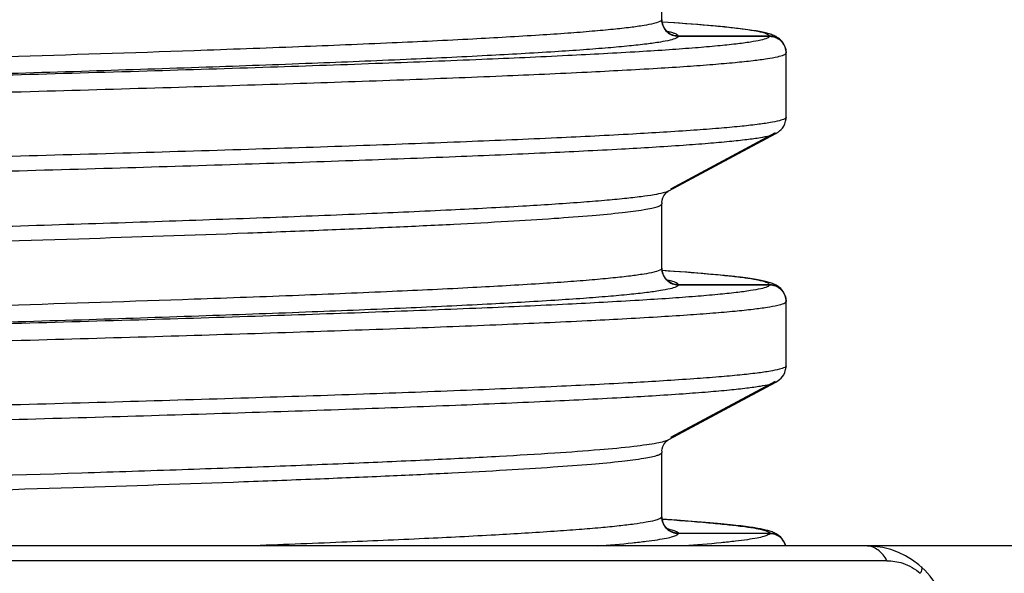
# Model space of a CAD drawing. Header units: millimetres. Extents: x 20 to 4180, y 42 to 2950.
# Tile 72 of 133: x 2555.64 to 2561.58, y 1907.03 to 1910.38. Entities that reach past the tile are written whole.
import ezdxf

# ---------------------------------------------------------------- set-up
doc = ezdxf.new("R2010")
doc.units = ezdxf.units.MM
doc.header["$LTSCALE"] = 231.275
doc.header["$PDMODE"] = 3
doc.header["$PDSIZE"] = 0.3
doc.linetypes.add('CENTER', pattern=[0.6, 0.375, -0.075, 0.075, -0.075])
doc.layers.get('0').update_dxf_attribs({"linetype": 'CONTINUOUS'})
doc.layers.get('Defpoints').update_dxf_attribs({"linetype": 'CONTINUOUS'})
for name, color, linetype in [('BASE_ASM_PBL25', 7, 'CONTINUOUS'), ('DEFAULT_1', 7, 'CENTER'), ('new_view_6_VBL24', 7, 'CONTINUOUS')]:
    doc.layers.add(name, color=color, linetype=linetype)
doc.styles.get("Standard").update_dxf_attribs({"font": 'malgun.ttf'})
doc.dimstyles.new('DIMSTYLE_5', dxfattribs={"dimtxt": 20, "dimasz": 7.5, "dimexe": 1, "dimexo": 0.5, "dimtad": 1, "dimdsep": 46, "dimtxsty": 'Standard', "dimblk": '_FILLED', "dimblk1": '_FILLED', "dimblk2": '_FILLED', "dimcen": 0.09, "dimclrt": 134, "dimazin": 2, "dimtp": 1.2, "dimtm": 1.2, "dimtfac": 1, "dimtofl": 0, "dimtmove": 0, "dimatfit": 1, "dimldrblk": '_FILLED', "dimfxl": 1, "dimtolj": 1, "dimarcsym": 0})
doc.dimstyles.new('DIMSTYLE_6', dxfattribs={"dimtxt": 20, "dimasz": 7.5, "dimexe": 1, "dimexo": 0.5, "dimtad": 1, "dimdsep": 46, "dimtxsty": 'Standard', "dimblk": '_FILLED', "dimblk1": '_FILLED', "dimblk2": '_FILLED', "dimcen": 0.09, "dimclrt": 134, "dimazin": 2, "dimtp": 0.8, "dimtm": 0.8, "dimtfac": 1, "dimtofl": 0, "dimtmove": 0, "dimatfit": 1, "dimldrblk": '_FILLED', "dimfxl": 1, "dimtolj": 1, "dimarcsym": 0})

# ---------------------------------------------------------------- blocks, each defined once
blk = doc.blocks.new('_FILLED')
at = {"color": 0, "linetype": 'ByBlock'}
blk.add_solid([(0, 0), (-1, 0.2), (-1, -0.2)], dxfattribs=at)
blk = doc.blocks.new('*D7')
at = {"color": 0, "lineweight": -2, "transparency": 16777216}
for p, q in [((2967.5737, 2557.8024), (3032.2028, 2636.3796)), ((3032.2028, 2636.3796), (3113.1403, 2636.3796)), ((2549.91, 2049.91), (2549.91, 2050.09)), ((2549.82, 2050), (2550, 2050))]:
    blk.add_line(p, q, dxfattribs=at)
at = {"layer": 'Defpoints', "color": 0, "transparency": 16777216}
for p in [(2962.8094, 2552.01), (2137.0106, 1547.99)]:
    blk.add_point(p, dxfattribs=at)
at = {"color": 0, "lineweight": -2, "transparency": 16777216, "xscale": 7.5, "yscale": 7.5, "zscale": 7.5, "rotation": 230.5629617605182}
blk.add_blockref('_FILLED', (2962.8094, 2552.01), dxfattribs=at)
at = {"color": 134, "transparency": 16777216, "insert": (3028.984, 2663.6713), "char_height": 20, "width": 88, "attachment_point": 1, "line_spacing_factor": 0.9}
blk.add_mtext('\\A1;%%C1300', dxfattribs=at)
blk = doc.blocks.new('*D8')
at = {"color": 0, "lineweight": -2, "transparency": 16777216}
for p, q in [((2819.5398, 2214.4178), (3137.3764, 2408.2317)), ((3137.3764, 2408.2317), (3235.284, 2408.2317)), ((2549.91, 2049.91), (2549.91, 2050.09)), ((2549.82, 2050), (2550, 2050))]:
    blk.add_line(p, q, dxfattribs=at)
at = {"layer": 'Defpoints', "color": 0, "transparency": 16777216}
for p in [(2813.1365, 2210.5131), (2286.6835, 1889.4869)]:
    blk.add_point(p, dxfattribs=at)
at = {"color": 0, "lineweight": -2, "transparency": 16777216, "xscale": 7.5, "yscale": 7.5, "zscale": 7.5, "rotation": 211.3744630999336}
blk.add_blockref('_FILLED', (2813.1365, 2210.5131), dxfattribs=at)
at = {"color": 134, "transparency": 16777216, "insert": (3131.939, 2435.5234), "char_height": 20, "width": 109.407407, "attachment_point": 1, "line_spacing_factor": 0.9}
blk.add_mtext('\\A1;%%C616.61', dxfattribs=at)
blk = doc.blocks.new('BASE_ASM_PBL25', base_point=(2543.6435, 1994.9146))
at = {"layer": 'BASE_ASM_PBL25', "color": 7}
for p, q in [((2553.2435, 1913.5638), (2553.2435, 1913.9529)), ((2553.2453, 1913.547), (2553.2438, 1913.5574)), ((2553.3201, 1913.5447), (2553.2449, 1913.5498)), ((2553.3938, 1913.5393), (2553.3201, 1913.5447)), ((2553.4603, 1913.5342), (2553.3938, 1913.5393)), ((2553.5202, 1913.5292), (2553.4603, 1913.5342)), ((2553.2826, 1913.4908), (2553.2794, 1913.4915)), ((2553.2826, 1913.4908), (2553.2798, 1913.4915)), ((2553.5739, 1913.5244), (2553.5202, 1913.5292)), ((2553.6217, 1913.5198), (2553.5739, 1913.5244)), ((2553.3435, 1913.4647), (2553.8935, 1913.4647)), ((2553.8935, 1913.4638), (2553.3435, 1913.4638)), ((2553.9935, 1913.3647), (2553.9932, 1913.3721)), ((2553.9935, 1912.9747), (2553.9935, 1913.3638)), ((2553.9931, 1912.9665), (2553.9935, 1912.9747)), ((2553.2857, 1912.5303), (2553.9314, 1912.8768)), ((2553.9284, 1912.8808), (2553.2963, 1912.5421)), ((2553.2435, 1912.0638), (2553.2435, 1912.4529)), ((2553.2453, 1912.047), (2553.2438, 1912.0574)), ((2553.3201, 1912.0447), (2553.2449, 1912.0498)), ((2553.2826, 1911.9908), (2553.2794, 1911.9915)), ((2553.2826, 1911.9908), (2553.2798, 1911.9915)), ((2553.3938, 1912.0393), (2553.3201, 1912.0447)), ((2553.4603, 1912.0342), (2553.3938, 1912.0393)), ((2553.5202, 1912.0292), (2553.4603, 1912.0342)), ((2553.5739, 1912.0244), (2553.5202, 1912.0292)), ((2553.6217, 1912.0198), (2553.5739, 1912.0244)), ((2553.3435, 1911.9647), (2553.8935, 1911.9647)), ((2553.8935, 1911.9638), (2553.3435, 1911.9638)), ((2553.9935, 1911.8647), (2553.9932, 1911.8721)), ((2553.9935, 1911.4747), (2553.9935, 1911.8638)), ((2553.9931, 1911.4665), (2553.9935, 1911.4747)), ((2553.2857, 1911.0304), (2553.9314, 1911.3768)), ((2553.9284, 1911.3808), (2553.2963, 1911.0421)), ((2553.2435, 1910.5638), (2553.2435, 1910.9529)), ((2553.2453, 1910.547), (2553.2438, 1910.5573)), ((2553.3345, 1910.5436), (2553.2449, 1910.5498)), ((2553.4274, 1910.5367), (2553.3345, 1910.5436)), ((2553.4828, 1910.5323), (2553.4274, 1910.5367)), ((2553.5332, 1910.528), (2553.4828, 1910.5323)), ((2553.5791, 1910.5239), (2553.5332, 1910.528)), ((2553.6205, 1910.5199), (2553.5791, 1910.5239)), ((2553.6578, 1910.516), (2553.6205, 1910.5199)), ((2553.6912, 1910.5123), (2553.6578, 1910.516)), ((2553.2793, 1910.4915), (2553.2812, 1910.4912)), ((2553.2795, 1910.4915), (2553.2812, 1910.4912)), ((2553.3435, 1910.4647), (2553.8935, 1910.4647)), ((2553.8935, 1910.4638), (2553.3435, 1910.4638)), ((2556.6815, 1910.3883), (2530.6435, 1910.3883)), ((2554.6013, 1910.2992), (2532.3822, 1910.2992))]:
    blk.add_line(p, q, dxfattribs=at)
for points in [[(2553.2873, 1913.4868), (2553.288, 1913.4865), (2553.2879, 1913.4866), (2553.2869, 1913.487), (2553.2851, 1913.488), (2553.2824, 1913.4895), (2553.279, 1913.4918), (2553.2749, 1913.4948), (2553.2705, 1913.4988), (2553.2655, 1913.5042), (2553.2599, 1913.5117), (2553.2541, 1913.5217), (2553.2489, 1913.5339), (2553.2453, 1913.547)], [(2553.9932, 1913.3721), (2553.9915, 1913.3836), (2553.9875, 1913.3983), (2553.9817, 1913.4121), (2553.9749, 1913.424), (2553.9678, 1913.4336), (2553.9609, 1913.4411), (2553.9541, 1913.4473), (2553.9471, 1913.4526), (2553.94, 1913.4573), (2553.9331, 1913.4614), (2553.9261, 1913.4649), (2553.9192, 1913.4681), (2553.9123, 1913.471), (2553.9054, 1913.4736), (2553.8985, 1913.476), (2553.8913, 1913.4782), (2553.884, 1913.4804), (2553.8764, 1913.4824), (2553.8685, 1913.4844), (2553.8603, 1913.4863), (2553.8516, 1913.4882), (2553.8425, 1913.4901), (2553.8329, 1913.492), (2553.8229, 1913.4938), (2553.8123, 1913.4957), (2553.8011, 1913.4975), (2553.7893, 1913.4994), (2553.7768, 1913.5013), (2553.7635, 1913.5032), (2553.7494, 1913.5051), (2553.7344, 1913.5071), (2553.7184, 1913.5091), (2553.7014, 1913.5111), (2553.6833, 1913.5132), (2553.664, 1913.5153), (2553.6217, 1913.5198)], [(2553.9314, 1912.8768), (2553.9385, 1912.8809), (2553.9461, 1912.886), (2553.9543, 1912.8924), (2553.9629, 1912.9004), (2553.9714, 1912.9102), (2553.9791, 1912.9217), (2553.9858, 1912.9357), (2553.9909, 1912.952), (2553.9931, 1912.9665)], [(2553.2439, 1912.4614), (2553.2458, 1912.4739), (2553.2502, 1912.4881), (2553.2558, 1912.4999), (2553.262, 1912.5091), (2553.2684, 1912.5167), (2553.2744, 1912.5224), (2553.2794, 1912.5263), (2553.2831, 1912.5289), (2553.2856, 1912.5304), (2553.2859, 1912.5305)], [(2553.2873, 1911.9868), (2553.288, 1911.9865), (2553.2879, 1911.9866), (2553.2869, 1911.987), (2553.2851, 1911.988), (2553.2824, 1911.9895), (2553.279, 1911.9918), (2553.2749, 1911.9948), (2553.2705, 1911.9988), (2553.2655, 1912.0042), (2553.2599, 1912.0117), (2553.2541, 1912.0217), (2553.2489, 1912.0339), (2553.2453, 1912.047)], [(2553.9932, 1911.8721), (2553.9915, 1911.8836), (2553.9875, 1911.8983), (2553.9817, 1911.9121), (2553.9749, 1911.924), (2553.9678, 1911.9336), (2553.9609, 1911.9411), (2553.9541, 1911.9473), (2553.9471, 1911.9526), (2553.94, 1911.9573), (2553.9331, 1911.9614), (2553.9261, 1911.9649), (2553.9192, 1911.9681), (2553.9123, 1911.971), (2553.9054, 1911.9736), (2553.8985, 1911.976), (2553.8913, 1911.9782), (2553.884, 1911.9804), (2553.8764, 1911.9824), (2553.8685, 1911.9844), (2553.8603, 1911.9863), (2553.8516, 1911.9882), (2553.8425, 1911.9901), (2553.8329, 1911.992), (2553.8229, 1911.9938), (2553.8123, 1911.9957), (2553.8011, 1911.9975), (2553.7893, 1911.9994), (2553.7768, 1912.0013), (2553.7635, 1912.0032), (2553.7494, 1912.0051), (2553.7344, 1912.0071), (2553.7184, 1912.0091), (2553.7014, 1912.0111), (2553.6833, 1912.0132), (2553.664, 1912.0153), (2553.6217, 1912.0198)], [(2553.9314, 1911.3768), (2553.9385, 1911.3809), (2553.9461, 1911.386), (2553.9543, 1911.3924), (2553.9629, 1911.4004), (2553.9714, 1911.4102), (2553.9791, 1911.4217), (2553.9858, 1911.4357), (2553.9909, 1911.452), (2553.9931, 1911.4665)], [(2553.2439, 1910.9614), (2553.2458, 1910.9739), (2553.2502, 1910.9881), (2553.2558, 1910.9998), (2553.262, 1911.0091), (2553.2684, 1911.0166), (2553.2744, 1911.0223), (2553.2793, 1911.0263), (2553.2831, 1911.0289), (2553.2856, 1911.0304), (2553.2859, 1911.0305)], [(2553.2873, 1910.4868), (2553.288, 1910.4865), (2553.2879, 1910.4865), (2553.2869, 1910.487), (2553.2851, 1910.4879), (2553.2824, 1910.4895), (2553.279, 1910.4918), (2553.2749, 1910.4948), (2553.2705, 1910.4988), (2553.2655, 1910.5042), (2553.2599, 1910.5117), (2553.2541, 1910.5217), (2553.2489, 1910.5339), (2553.2453, 1910.547)], [(2553.9902, 1910.3883), (2553.9876, 1910.3981), (2553.9817, 1910.4121), (2553.9748, 1910.4241), (2553.9677, 1910.4337), (2553.9608, 1910.4412), (2553.954, 1910.4473), (2553.9472, 1910.4525), (2553.9404, 1910.4571), (2553.9338, 1910.461), (2553.9274, 1910.4643), (2553.921, 1910.4673), (2553.9148, 1910.47), (2553.9086, 1910.4724), (2553.9025, 1910.4746), (2553.8963, 1910.4767), (2553.89, 1910.4786), (2553.8835, 1910.4805), (2553.8769, 1910.4823), (2553.8701, 1910.484), (2553.863, 1910.4857), (2553.8557, 1910.4873), (2553.848, 1910.489), (2553.84, 1910.4906), (2553.8317, 1910.4922), (2553.8229, 1910.4938), (2553.8137, 1910.4954), (2553.8041, 1910.497), (2553.794, 1910.4986), (2553.7834, 1910.5003), (2553.7722, 1910.5019), (2553.7605, 1910.5036), (2553.7481, 1910.5053), (2553.735, 1910.507), (2553.7212, 1910.5087), (2553.6912, 1910.5123)]]:
    blk.add_lwpolyline(points, dxfattribs=at)
for centre, radius, start, end in [((2553.3288, 1913.5648), 0.0853, 180.68553, 182.29823), ((2553.3276, 1913.5638), 0.0841, 180.0057, 181.63935), ((2553.3322, 1913.564), 0.0887, 181.65444, 184.90684), ((2553.3328, 1913.565), 0.0893, 182.30634, 184.91062), ((2553.3366, 1913.5653), 0.0931, 184.90078, 186.04573), ((2553.3388, 1913.5655), 0.0953, 186.04491, 186.97259), ((2553.1637, 1912.9519), 0.5519, 76.89034, 77.55418), ((2553.3408, 1912.4528), 0.0973, 175.09266, 177.07734), ((2553.3378, 1912.4529), 0.0943, 177.07253, 179.99803), ((2553.3267, 1912.0648), 0.0833, 179.99903, 180.68175), ((2553.3288, 1912.0648), 0.0853, 180.68556, 182.29821), ((2553.3276, 1912.0638), 0.0841, 180.00571, 181.63931), ((2553.3322, 1912.064), 0.0887, 181.65441, 184.90684), ((2553.3328, 1912.065), 0.0893, 182.30633, 184.91063), ((2553.3366, 1912.0653), 0.0931, 184.90079, 186.04575), ((2553.3388, 1912.0655), 0.0953, 186.04494, 186.97258), ((2553.1637, 1911.4519), 0.5519, 76.89035, 77.55419), ((2553.3378, 1910.9529), 0.0944, 177.07304, 179.99804), ((2553.3408, 1910.9528), 0.0973, 175.09273, 177.07784), ((2553.3268, 1910.5648), 0.0833, 179.99904, 180.68163), ((2553.3288, 1910.5648), 0.0853, 180.68544, 182.29842), ((2553.3276, 1910.5638), 0.0841, 180.00572, 181.64023), ((2553.3322, 1910.564), 0.0887, 181.65533, 184.90812), ((2553.3328, 1910.565), 0.0893, 182.30653, 184.91063), ((2553.3366, 1910.5653), 0.0931, 184.90079, 186.04511), ((2553.3388, 1910.5655), 0.0954, 186.04429, 186.97174), ((2553.1619, 1909.9432), 0.5608, 76.8966, 77.71234), ((2554.4761, 1909.8883), 0.5, 359.99997, 89.99804)]:
    blk.add_arc(centre, radius, start, end, dxfattribs=at)
for points, knots in [([(2553.2855, 1914.0303), (2553.2752, 1914.0248), (2553.2454, 1914.0163), (2553.1899, 1914.0052), (2553.112, 1913.9942), (2553.0124, 1913.983), (2552.8909, 1913.9717), (2552.686, 1913.9555), (2552.3776, 1913.9358), (2551.947, 1913.9132), (2551.439, 1913.8905), (2550.8582, 1913.8677), (2550.21, 1913.8448), (2549.5005, 1913.8219), (2548.4516, 1913.7904), (2547.041, 1913.7518), (2545.2666, 1913.7067), (2543.4317, 1913.6613), (2541.6048, 1913.616), (2540.1182, 1913.5776), (2538.9838, 1913.5465), (2538.1931, 1913.5235), (2537.4532, 1913.5007), (2536.7711, 1913.4778), (2536.1531, 1913.455), (2535.6051, 1913.4321), (2535.1322, 1913.4094), (2534.787, 1913.3897), (2534.5518, 1913.3735), (2534.4069, 1913.362), (2534.2837, 1913.3506), (2534.182, 1913.3392), (2534.1031, 1913.3282), (2534.0442, 1913.3169), (2534.0108, 1913.3076), (2533.9915, 1913.2977), (2533.9908, 1913.2921)], [0, 0, 0, 0, 0.00182, 0.004752, 0.008814, 0.014008, 0.020327, 0.027761, 0.045923, 0.068306, 0.094708, 0.124887, 0.158561, 0.195418, 0.235109, 0.321503, 0.414525, 0.510718, 0.606496, 0.698296, 0.741626, 0.782698, 0.821129, 0.856567, 0.88867, 0.917148, 0.941726, 0.962195, 0.97082, 0.978344, 0.984754, 0.990042, 0.994196, 0.997219, 0.999124, 1, 1, 1, 1]), ([(2534.0435, 1913.2039), (2534.044, 1913.2096), (2534.0638, 1913.2202), (2534.0979, 1913.2294), (2534.1584, 1913.2411), (2534.2393, 1913.2521), (2534.3436, 1913.2636), (2534.4696, 1913.2751), (2534.6176, 1913.2866), (2534.8579, 1913.303), (2535.2108, 1913.323), (2535.6948, 1913.3461), (2536.255, 1913.3692), (2537.4066, 1913.4114), (2539.2533, 1913.4666), (2541.3561, 1913.5213), (2543.1764, 1913.5668), (2544.5766, 1913.6016), (2545.9563, 1913.6363), (2547.2857, 1913.671), (2548.5372, 1913.7056), (2549.6827, 1913.7402), (2550.5591, 1913.7698), (2551.1892, 1913.794), (2551.6034, 1913.8115), (2551.9745, 1913.8289), (2552.3001, 1913.8463), (2552.5784, 1913.8635), (2552.8084, 1913.8806), (2552.9891, 1913.8975), (2553.1087, 1913.9125), (2553.1785, 1913.9251), (2553.2124, 1913.9338), (2553.233, 1913.941), (2553.2432, 1913.9491), (2553.2435, 1913.9529)], [0, 0, 0, 0, 0.000894, 0.00285, 0.005968, 0.010253, 0.015696, 0.022285, 0.030007, 0.038848, 0.059854, 0.085151, 0.114436, 0.147321, 0.264917, 0.402655, 0.475459, 0.548977, 0.621154, 0.69076, 0.756423, 0.816464, 0.869537, 0.893223, 0.914834, 0.934199, 0.951186, 0.965698, 0.977701, 0.987155, 0.994017, 0.996465, 0.998257, 0.999407, 1, 1, 1, 1]), ([(2553.2435, 1913.5638), (2553.243, 1913.5581), (2553.2232, 1913.5475), (2553.1891, 1913.5383), (2553.1286, 1913.5266), (2553.0477, 1913.5156), (2552.9435, 1913.5041), (2552.8174, 1913.4926), (2552.6694, 1913.4811), (2552.4292, 1913.4647), (2552.0762, 1913.4447), (2551.5922, 1913.4216), (2551.032, 1913.3985), (2549.8805, 1913.3563), (2548.0337, 1913.3011), (2545.9309, 1913.2464), (2544.1106, 1913.2009), (2542.7104, 1913.1661), (2541.3307, 1913.1314), (2540.0013, 1913.0967), (2538.7498, 1913.0621), (2537.6043, 1913.0275), (2536.7279, 1912.9979), (2536.0978, 1912.9737), (2535.6836, 1912.9562), (2535.3125, 1912.9388), (2534.9869, 1912.9214), (2534.7086, 1912.9042), (2534.4786, 1912.8871), (2534.2979, 1912.8702), (2534.1783, 1912.8552), (2534.1085, 1912.8426), (2534.0746, 1912.8339), (2534.0541, 1912.8267), (2534.0439, 1912.8186), (2534.0435, 1912.8148)], [0, 0, 0, 0, 0.000894, 0.00285, 0.005968, 0.010253, 0.015696, 0.022285, 0.030007, 0.038848, 0.059854, 0.085151, 0.114436, 0.147321, 0.264917, 0.402654, 0.475459, 0.548977, 0.621154, 0.69076, 0.756423, 0.816464, 0.869537, 0.893223, 0.914834, 0.934199, 0.951186, 0.965698, 0.977701, 0.987155, 0.994017, 0.996465, 0.998257, 0.999407, 1, 1, 1, 1]), ([(2553.2438, 1913.5564), (2553.2459, 1913.5321), (2553.2684, 1913.483), (2553.3191, 1913.4638), (2553.3435, 1913.4638)], [0, 0, 0, 0, 0.49995, 1, 1, 1, 1]), ([(2553.3325, 1913.4654), (2553.3106, 1913.4682), (2553.2667, 1913.4881), (2553.2469, 1913.532), (2553.2442, 1913.554)], [0, 0, 0, 0, 0.499994, 1, 1, 1, 1]), ([(2553.8935, 1913.4647), (2553.8928, 1913.4699), (2553.8756, 1913.4793), (2553.8453, 1913.4878), (2553.7925, 1913.4983), (2553.7215, 1913.5083), (2553.6302, 1913.5187), (2553.4698, 1913.5338), (2553.3395, 1913.5433), (2553.2462, 1913.5495)], [0, 0, 0, 0, 0.023669, 0.074189, 0.154164, 0.263934, 0.403602, 0.573012, 1, 1, 1, 1]), ([(2553.336, 1913.4734), (2553.3304, 1913.4769), (2553.3146, 1913.4829), (2553.2986, 1913.4872), (2553.2888, 1913.4894)], [0, 0, 0, 0, 0.397931, 1, 1, 1, 1]), ([(2553.3435, 1913.4648), (2553.3434, 1913.4655), (2553.3421, 1913.4693), (2553.3386, 1913.4718), (2553.336, 1913.4734)], [0, 0, 0, 0, 0.194752, 1, 1, 1, 1]), ([(2553.8935, 1913.4638), (2553.8932, 1913.4615), (2553.8887, 1913.4563), (2553.8713, 1913.4477), (2553.8337, 1913.4379), (2553.7712, 1913.4269), (2553.6843, 1913.4156), (2553.5736, 1913.4042), (2553.439, 1913.3926), (2553.2809, 1913.3811), (2553.0241, 1913.3647), (2552.6475, 1913.3447), (2552.1315, 1913.3216), (2551.534, 1913.2986), (2550.8607, 1913.2754), (2550.1181, 1913.2522), (2549.3133, 1913.2289), (2548.454, 1913.2057), (2547.2238, 1913.1741), (2545.6151, 1913.1352), (2544.3092, 1913.1048), (2543.6435, 1913.0893)], [0, 0, 0, 0, 0.000685, 0.00181, 0.005707, 0.011905, 0.020429, 0.03128, 0.044443, 0.059896, 0.077612, 0.119651, 0.170122, 0.228565, 0.294396, 0.367012, 0.445701, 0.529715, 0.618236, 0.805386, 1, 1, 1, 1]), ([(2553.3435, 1913.4638), (2553.3432, 1913.4615), (2553.3391, 1913.4564), (2553.3226, 1913.4478), (2553.287, 1913.4379), (2553.2278, 1913.4269), (2553.1454, 1913.4156), (2553.0406, 1913.4042), (2552.9131, 1913.3926), (2552.7634, 1913.3811), (2552.5203, 1913.3647), (2552.1638, 1913.3447), (2551.6756, 1913.3216), (2551.1102, 1913.2986), (2550.473, 1913.2754), (2549.7703, 1913.2522), (2549.0088, 1913.2289), (2548.1956, 1913.2057), (2547.0314, 1913.1741), (2545.5092, 1913.1352), (2544.2735, 1913.1048), (2543.6435, 1913.0893)], [0, 0, 0, 0, 0.000708, 0.001848, 0.005762, 0.011977, 0.020518, 0.031387, 0.044565, 0.06003, 0.077754, 0.119798, 0.170263, 0.228699, 0.294525, 0.367131, 0.445802, 0.529799, 0.618307, 0.805425, 1, 1, 1, 1]), ([(2553.8935, 1913.4638), (2553.9174, 1913.4637), (2553.9669, 1913.4455), (2553.9899, 1913.3982), (2553.9928, 1913.3745)], [0, 0, 0, 0, 0.500093, 1, 1, 1, 1]), ([(2553.9932, 1913.3721), (2553.9912, 1913.3947), (2553.9719, 1913.4403), (2553.927, 1913.4612), (2553.9045, 1913.464)], [0, 0, 0, 0, 0.500095, 1, 1, 1, 1]), ([(2533.3012, 1912.6234), (2533.3108, 1912.6292), (2533.3404, 1912.6375), (2533.3961, 1912.6486), (2533.4763, 1912.6596), (2533.5799, 1912.6709), (2533.707, 1912.6822), (2533.9223, 1912.6986), (2534.2481, 1912.7183), (2534.7051, 1912.741), (2535.2465, 1912.7638), (2535.8663, 1912.7867), (2536.5579, 1912.8096), (2537.3158, 1912.8325), (2538.4397, 1912.864), (2539.9526, 1912.9027), (2541.858, 1912.9481), (2543.8295, 1912.9935), (2545.7943, 1913.0389), (2547.3936, 1913.0774), (2548.6149, 1913.1086), (2549.4671, 1913.1316), (2550.2635, 1913.1546), (2550.997, 1913.1775), (2551.6624, 1913.2004), (2552.2535, 1913.2232), (2552.7638, 1913.246), (2553.1358, 1913.2658), (2553.389, 1913.282), (2553.5449, 1913.2934), (2553.6777, 1913.3048), (2553.7872, 1913.3161), (2553.8732, 1913.3272), (2553.935, 1913.3381), (2553.9721, 1913.3479), (2553.9891, 1913.3563), (2553.9933, 1913.3615), (2553.9935, 1913.3638)], [0, 0, 0, 0, 0.001621, 0.004375, 0.008274, 0.013311, 0.019473, 0.026747, 0.044582, 0.066733, 0.093001, 0.123056, 0.156538, 0.193201, 0.232847, 0.319355, 0.412333, 0.508837, 0.604907, 0.696924, 0.740487, 0.781811, 0.820365, 0.855857, 0.888085, 0.916763, 0.941517, 0.96206, 0.970704, 0.978252, 0.984692, 0.990009, 0.994192, 0.99723, 0.999129, 0.999672, 1, 1, 1, 1]), ([(2553.9859, 1912.9659), (2553.9763, 1912.9602), (2553.9467, 1912.9518), (2553.8909, 1912.9407), (2553.8107, 1912.9298), (2553.7072, 1912.9184), (2553.5801, 1912.9071), (2553.3647, 1912.8908), (2553.0389, 1912.871), (2552.5819, 1912.8483), (2552.0405, 1912.8255), (2551.4207, 1912.8027), (2550.7291, 1912.7798), (2549.9713, 1912.7569), (2548.8473, 1912.7253), (2547.3345, 1912.6866), (2545.429, 1912.6412), (2543.4576, 1912.5958), (2541.4927, 1912.5504), (2539.8934, 1912.512), (2538.6721, 1912.4807), (2537.82, 1912.4577), (2537.0236, 1912.4347), (2536.29, 1912.4118), (2535.6247, 1912.389), (2535.0336, 1912.3661), (2534.5232, 1912.3433), (2534.1512, 1912.3236), (2533.898, 1912.3074), (2533.7421, 1912.296), (2533.6093, 1912.2846), (2533.4998, 1912.2733), (2533.4138, 1912.2621), (2533.352, 1912.2512), (2533.315, 1912.2415), (2533.298, 1912.233), (2533.2937, 1912.2278), (2533.2935, 1912.2256)], [0, 0, 0, 0, 0.001621, 0.004375, 0.008274, 0.013311, 0.019473, 0.026747, 0.044582, 0.066733, 0.093001, 0.123056, 0.156537, 0.193201, 0.232847, 0.319355, 0.412333, 0.508837, 0.604907, 0.696924, 0.740487, 0.781811, 0.820364, 0.855857, 0.888085, 0.916763, 0.941517, 0.962059, 0.970704, 0.978252, 0.984692, 0.990009, 0.994192, 0.99723, 0.999129, 0.999672, 1, 1, 1, 1]), ([(2553.9935, 1912.9746), (2553.9934, 1912.9739), (2553.9922, 1912.97), (2553.9886, 1912.9676), (2553.9859, 1912.9659)], [0, 0, 0, 0, 0.190902, 1, 1, 1, 1]), ([(2533.3463, 1912.1374), (2533.3466, 1912.1397), (2533.351, 1912.1446), (2533.3679, 1912.1529), (2533.4047, 1912.1626), (2533.4659, 1912.1734), (2533.5509, 1912.1846), (2533.6593, 1912.196), (2533.791, 1912.2074), (2533.9458, 1912.2189), (2534.1972, 1912.2352), (2534.566, 1912.2549), (2535.0715, 1912.2776), (2535.657, 1912.3005), (2536.3174, 1912.3233), (2537.0462, 1912.3462), (2537.8367, 1912.3691), (2538.6816, 1912.3921), (2539.8934, 1912.4232), (2541.4812, 1912.4618), (2543.4323, 1912.5069), (2545.3913, 1912.5524), (2547.285, 1912.5976), (2548.79, 1912.6362), (2549.9086, 1912.6678), (2550.6648, 1912.6907), (2551.3553, 1912.7136), (2551.9737, 1912.7364), (2552.5142, 1912.7591), (2552.9717, 1912.7818), (2553.2989, 1912.8014), (2553.516, 1912.8176), (2553.6445, 1912.8289), (2553.7496, 1912.8401), (2553.8313, 1912.8512), (2553.8892, 1912.8623), (2553.9201, 1912.8707), (2553.9307, 1912.8763)], [0, 0, 0, 0, 0.000328, 0.000873, 0.00277, 0.005791, 0.009946, 0.015237, 0.021656, 0.02919, 0.037829, 0.058331, 0.082952, 0.11148, 0.143635, 0.17913, 0.217622, 0.258761, 0.302156, 0.394076, 0.489966, 0.586241, 0.679313, 0.765708, 0.805381, 0.842207, 0.875834, 0.905955, 0.932283, 0.954577, 0.97263, 0.980007, 0.986267, 0.991399, 0.995394, 0.998257, 1, 1, 1, 1]), ([(2553.2855, 1912.5303), (2553.2752, 1912.5248), (2553.2454, 1912.5163), (2553.1899, 1912.5052), (2553.112, 1912.4942), (2553.0124, 1912.483), (2552.8909, 1912.4717), (2552.686, 1912.4555), (2552.3776, 1912.4358), (2551.947, 1912.4132), (2551.439, 1912.3905), (2550.8582, 1912.3677), (2550.21, 1912.3448), (2549.5005, 1912.3219), (2548.4516, 1912.2904), (2547.041, 1912.2518), (2545.2666, 1912.2067), (2543.4317, 1912.1613), (2541.6048, 1912.116), (2540.1182, 1912.0776), (2538.9838, 1912.0465), (2538.1931, 1912.0235), (2537.4532, 1912.0007), (2536.7711, 1911.9778), (2536.1531, 1911.955), (2535.6051, 1911.9321), (2535.1322, 1911.9094), (2534.787, 1911.8897), (2534.5518, 1911.8735), (2534.4069, 1911.862), (2534.2837, 1911.8506), (2534.182, 1911.8392), (2534.1031, 1911.8282), (2534.0442, 1911.8169), (2534.0108, 1911.8076), (2533.9915, 1911.7977), (2533.9908, 1911.7921)], [0, 0, 0, 0, 0.00182, 0.004752, 0.008814, 0.014008, 0.020327, 0.027761, 0.045923, 0.068306, 0.094708, 0.124887, 0.158561, 0.195418, 0.235109, 0.321503, 0.414525, 0.510718, 0.606496, 0.698296, 0.741626, 0.782698, 0.821129, 0.856567, 0.88867, 0.917148, 0.941726, 0.962195, 0.97082, 0.978344, 0.984754, 0.990042, 0.994196, 0.997219, 0.999124, 1, 1, 1, 1]), ([(2534.0435, 1911.7039), (2534.044, 1911.7096), (2534.0638, 1911.7202), (2534.0979, 1911.7294), (2534.1584, 1911.7411), (2534.2393, 1911.7521), (2534.3436, 1911.7636), (2534.4696, 1911.7751), (2534.6176, 1911.7866), (2534.8579, 1911.803), (2535.2108, 1911.823), (2535.6948, 1911.8461), (2536.255, 1911.8692), (2537.4066, 1911.9114), (2539.2533, 1911.9666), (2541.3561, 1912.0213), (2543.1764, 1912.0668), (2544.5766, 1912.1016), (2545.9563, 1912.1363), (2547.2857, 1912.171), (2548.5372, 1912.2056), (2549.6827, 1912.2402), (2550.5591, 1912.2698), (2551.1892, 1912.294), (2551.6034, 1912.3115), (2551.9745, 1912.3289), (2552.3001, 1912.3463), (2552.5784, 1912.3635), (2552.8084, 1912.3806), (2552.9891, 1912.3975), (2553.1087, 1912.4125), (2553.1785, 1912.4251), (2553.2124, 1912.4338), (2553.233, 1912.441), (2553.2432, 1912.4491), (2553.2435, 1912.4529)], [0, 0, 0, 0, 0.000894, 0.00285, 0.005968, 0.010253, 0.015696, 0.022285, 0.030007, 0.038848, 0.059854, 0.085151, 0.114436, 0.147321, 0.264917, 0.402654, 0.475459, 0.548977, 0.621154, 0.69076, 0.756423, 0.816464, 0.869537, 0.893223, 0.914834, 0.934199, 0.951186, 0.965698, 0.9777, 0.987155, 0.994017, 0.996465, 0.998257, 0.999407, 1, 1, 1, 1]), ([(2553.2435, 1912.0638), (2553.243, 1912.0581), (2553.2232, 1912.0475), (2553.1891, 1912.0383), (2553.1286, 1912.0266), (2553.0477, 1912.0156), (2552.9435, 1912.0041), (2552.8174, 1911.9926), (2552.6694, 1911.9811), (2552.4292, 1911.9647), (2552.0762, 1911.9447), (2551.5922, 1911.9216), (2551.032, 1911.8985), (2549.8805, 1911.8563), (2548.0337, 1911.8011), (2545.9309, 1911.7464), (2544.1106, 1911.7009), (2542.7104, 1911.6661), (2541.3307, 1911.6314), (2540.0013, 1911.5967), (2538.7498, 1911.5621), (2537.6043, 1911.5275), (2536.7279, 1911.4979), (2536.0978, 1911.4737), (2535.6836, 1911.4562), (2535.3125, 1911.4388), (2534.9869, 1911.4214), (2534.7086, 1911.4042), (2534.4786, 1911.3871), (2534.2979, 1911.3702), (2534.1783, 1911.3552), (2534.1085, 1911.3426), (2534.0746, 1911.3339), (2534.0541, 1911.3267), (2534.0439, 1911.3186), (2534.0435, 1911.3148)], [0, 0, 0, 0, 0.000894, 0.00285, 0.005968, 0.010253, 0.015696, 0.022285, 0.030007, 0.038848, 0.059854, 0.085151, 0.114436, 0.147321, 0.264917, 0.402654, 0.475459, 0.548977, 0.621154, 0.69076, 0.756423, 0.816464, 0.869537, 0.893223, 0.914834, 0.934199, 0.951186, 0.965698, 0.977701, 0.987155, 0.994017, 0.996465, 0.998257, 0.999407, 1, 1, 1, 1]), ([(2553.2438, 1912.0564), (2553.2459, 1912.0321), (2553.2684, 1911.983), (2553.3191, 1911.9638), (2553.3435, 1911.9638)], [0, 0, 0, 0, 0.49995, 1, 1, 1, 1]), ([(2553.3325, 1911.9654), (2553.3106, 1911.9682), (2553.2667, 1911.9881), (2553.2469, 1912.032), (2553.2442, 1912.054)], [0, 0, 0, 0, 0.499994, 1, 1, 1, 1]), ([(2553.8935, 1911.9647), (2553.8928, 1911.9699), (2553.8756, 1911.9793), (2553.8453, 1911.9878), (2553.7925, 1911.9983), (2553.7215, 1912.0083), (2553.6302, 1912.0187), (2553.4698, 1912.0338), (2553.3395, 1912.0433), (2553.2462, 1912.0495)], [0, 0, 0, 0, 0.023669, 0.074189, 0.154164, 0.263933, 0.403602, 0.573012, 1, 1, 1, 1]), ([(2553.336, 1911.9734), (2553.3304, 1911.9769), (2553.3146, 1911.9829), (2553.2986, 1911.9872), (2553.2888, 1911.9894)], [0, 0, 0, 0, 0.397931, 1, 1, 1, 1]), ([(2553.8935, 1911.9638), (2553.8932, 1911.9615), (2553.8887, 1911.9563), (2553.8713, 1911.9477), (2553.8337, 1911.9379), (2553.7712, 1911.9269), (2553.6843, 1911.9156), (2553.5736, 1911.9042), (2553.439, 1911.8926), (2553.2809, 1911.8811), (2553.0241, 1911.8647), (2552.6475, 1911.8447), (2552.1315, 1911.8216), (2551.534, 1911.7986), (2550.8607, 1911.7754), (2550.1181, 1911.7522), (2549.3133, 1911.7289), (2548.454, 1911.7057), (2547.2238, 1911.6741), (2545.6151, 1911.6352), (2544.3092, 1911.6048), (2543.6435, 1911.5893)], [0, 0, 0, 0, 0.000685, 0.00181, 0.005707, 0.011905, 0.020429, 0.03128, 0.044443, 0.059896, 0.077612, 0.119651, 0.170122, 0.228565, 0.294396, 0.367012, 0.445701, 0.529715, 0.618236, 0.805386, 1, 1, 1, 1]), ([(2553.3435, 1911.9638), (2553.3432, 1911.9615), (2553.3391, 1911.9564), (2553.3226, 1911.9478), (2553.287, 1911.9379), (2553.2278, 1911.9269), (2553.1454, 1911.9156), (2553.0406, 1911.9042), (2552.9131, 1911.8926), (2552.7634, 1911.8811), (2552.5203, 1911.8647), (2552.1638, 1911.8447), (2551.6756, 1911.8216), (2551.1102, 1911.7986), (2550.473, 1911.7754), (2549.7703, 1911.7522), (2549.0088, 1911.7289), (2548.1956, 1911.7057), (2547.0314, 1911.6741), (2545.5092, 1911.6352), (2544.2735, 1911.6048), (2543.6435, 1911.5893)], [0, 0, 0, 0, 0.000708, 0.001848, 0.005762, 0.011977, 0.020518, 0.031387, 0.044565, 0.06003, 0.077754, 0.119798, 0.170263, 0.228699, 0.294525, 0.367131, 0.445802, 0.529799, 0.618307, 0.805425, 1, 1, 1, 1]), ([(2553.3435, 1911.9648), (2553.3434, 1911.9655), (2553.3421, 1911.9693), (2553.3386, 1911.9718), (2553.336, 1911.9734)], [0, 0, 0, 0, 0.194752, 1, 1, 1, 1]), ([(2553.8935, 1911.9638), (2553.9174, 1911.9637), (2553.9669, 1911.9455), (2553.9899, 1911.8982), (2553.9928, 1911.8745)], [0, 0, 0, 0, 0.500093, 1, 1, 1, 1]), ([(2553.9932, 1911.8721), (2553.9912, 1911.8947), (2553.9719, 1911.9403), (2553.927, 1911.9612), (2553.9045, 1911.964)], [0, 0, 0, 0, 0.500095, 1, 1, 1, 1]), ([(2533.3012, 1911.1234), (2533.3108, 1911.1292), (2533.3404, 1911.1375), (2533.3961, 1911.1486), (2533.4763, 1911.1596), (2533.5799, 1911.1709), (2533.707, 1911.1822), (2533.9223, 1911.1986), (2534.2481, 1911.2183), (2534.7051, 1911.241), (2535.2465, 1911.2638), (2535.8663, 1911.2867), (2536.5579, 1911.3096), (2537.3158, 1911.3325), (2538.4397, 1911.364), (2539.9526, 1911.4027), (2541.858, 1911.4481), (2543.8295, 1911.4935), (2545.7943, 1911.5389), (2547.3936, 1911.5774), (2548.6149, 1911.6086), (2549.4671, 1911.6316), (2550.2635, 1911.6546), (2550.997, 1911.6775), (2551.6624, 1911.7004), (2552.2535, 1911.7232), (2552.7638, 1911.746), (2553.1358, 1911.7658), (2553.389, 1911.782), (2553.5449, 1911.7934), (2553.6777, 1911.8048), (2553.7872, 1911.8161), (2553.8732, 1911.8272), (2553.935, 1911.8381), (2553.9721, 1911.8479), (2553.9891, 1911.8563), (2553.9933, 1911.8615), (2553.9935, 1911.8638)], [0, 0, 0, 0, 0.001621, 0.004375, 0.008274, 0.013311, 0.019473, 0.026747, 0.044582, 0.066733, 0.093001, 0.123056, 0.156538, 0.193201, 0.232847, 0.319355, 0.412333, 0.508837, 0.604907, 0.696924, 0.740487, 0.781811, 0.820365, 0.855857, 0.888085, 0.916763, 0.941517, 0.96206, 0.970704, 0.978252, 0.984692, 0.990009, 0.994192, 0.99723, 0.999129, 0.999672, 1, 1, 1, 1]), ([(2553.9859, 1911.4659), (2553.9763, 1911.4602), (2553.9467, 1911.4518), (2553.8909, 1911.4407), (2553.8107, 1911.4298), (2553.7072, 1911.4184), (2553.5801, 1911.4071), (2553.3647, 1911.3908), (2553.0389, 1911.371), (2552.5819, 1911.3483), (2552.0405, 1911.3255), (2551.4207, 1911.3027), (2550.7291, 1911.2798), (2549.9713, 1911.2569), (2548.8473, 1911.2253), (2547.3345, 1911.1866), (2545.429, 1911.1412), (2543.4576, 1911.0958), (2541.4927, 1911.0504), (2539.8934, 1911.012), (2538.6721, 1910.9807), (2537.82, 1910.9577), (2537.0236, 1910.9347), (2536.29, 1910.9118), (2535.6247, 1910.889), (2535.0336, 1910.8661), (2534.5232, 1910.8433), (2534.1512, 1910.8236), (2533.898, 1910.8074), (2533.7421, 1910.796), (2533.6093, 1910.7846), (2533.4998, 1910.7733), (2533.4138, 1910.7621), (2533.352, 1910.7512), (2533.315, 1910.7415), (2533.298, 1910.733), (2533.2937, 1910.7278), (2533.2935, 1910.7256)], [0, 0, 0, 0, 0.001621, 0.004375, 0.008274, 0.013311, 0.019473, 0.026747, 0.044582, 0.066733, 0.093001, 0.123056, 0.156537, 0.193201, 0.232847, 0.319355, 0.412333, 0.508837, 0.604907, 0.696924, 0.740487, 0.781811, 0.820364, 0.855857, 0.888085, 0.916763, 0.941517, 0.962059, 0.970704, 0.978252, 0.984692, 0.990009, 0.994192, 0.99723, 0.999129, 0.999672, 1, 1, 1, 1]), ([(2553.9935, 1911.4746), (2553.9934, 1911.4739), (2553.9922, 1911.47), (2553.9886, 1911.4676), (2553.9859, 1911.4659)], [0, 0, 0, 0, 0.190902, 1, 1, 1, 1]), ([(2533.3463, 1910.6374), (2533.3466, 1910.6397), (2533.351, 1910.6446), (2533.3679, 1910.6529), (2533.4047, 1910.6626), (2533.4659, 1910.6734), (2533.5509, 1910.6846), (2533.6593, 1910.696), (2533.791, 1910.7074), (2533.9458, 1910.7189), (2534.1972, 1910.7352), (2534.566, 1910.7549), (2535.0715, 1910.7776), (2535.657, 1910.8005), (2536.3174, 1910.8233), (2537.0462, 1910.8462), (2537.8367, 1910.8691), (2538.6816, 1910.8921), (2539.8934, 1910.9232), (2541.4812, 1910.9618), (2543.4323, 1911.0069), (2545.3913, 1911.0524), (2547.285, 1911.0976), (2548.79, 1911.1362), (2549.9086, 1911.1678), (2550.6648, 1911.1907), (2551.3553, 1911.2136), (2551.9737, 1911.2364), (2552.5142, 1911.2591), (2552.9717, 1911.2818), (2553.2989, 1911.3014), (2553.516, 1911.3176), (2553.6445, 1911.3289), (2553.7496, 1911.3401), (2553.8313, 1911.3512), (2553.8892, 1911.3623), (2553.9201, 1911.3707), (2553.9307, 1911.3763)], [0, 0, 0, 0, 0.000328, 0.000873, 0.00277, 0.005791, 0.009946, 0.015237, 0.021656, 0.02919, 0.037829, 0.058331, 0.082952, 0.11148, 0.143635, 0.17913, 0.217622, 0.258761, 0.302156, 0.394076, 0.489966, 0.586241, 0.679313, 0.765708, 0.805381, 0.842207, 0.875834, 0.905955, 0.932283, 0.954577, 0.97263, 0.980007, 0.986267, 0.991399, 0.995394, 0.998257, 1, 1, 1, 1]), ([(2534.7774, 1910.3883), (2535.0317, 1910.4042), (2535.6165, 1910.4334), (2536.5988, 1910.4721), (2537.7795, 1910.5112), (2539.1255, 1910.5505), (2540.5988, 1910.5901), (2542.1578, 1910.6295), (2543.7587, 1910.6692), (2545.3564, 1910.7086), (2546.9058, 1910.7483), (2548.3633, 1910.7876), (2549.5015, 1910.8214), (2550.3355, 1910.8489), (2550.893, 1910.8688), (2551.3994, 1910.8887), (2551.8511, 1910.9086), (2552.2449, 1910.9283), (2552.578, 1910.948), (2552.848, 1910.9675), (2553.0327, 1910.9845), (2553.1473, 1910.999), (2553.2086, 1911.0086), (2553.2531, 1911.0183), (2553.2771, 1911.0258), (2553.2857, 1911.0304)], [0, 0, 0, 0, 0.041257, 0.094826, 0.159207, 0.232587, 0.312903, 0.397891, 0.485161, 0.572255, 0.656717, 0.736174, 0.808384, 0.84113, 0.871319, 0.898742, 0.923207, 0.944539, 0.962597, 0.977242, 0.988382, 0.992621, 0.995966, 0.998421, 1, 1, 1, 1]), ([(2536.7815, 1910.3883), (2537.5322, 1910.415), (2539.167, 1910.4642), (2541.2703, 1910.5192), (2543.0965, 1910.5648), (2544.504, 1910.5998), (2545.8926, 1910.6347), (2547.2315, 1910.6695), (2548.493, 1910.7043), (2549.6484, 1910.7391), (2550.5327, 1910.7689), (2551.1687, 1910.7932), (2551.5869, 1910.8107), (2551.9617, 1910.8283), (2552.2905, 1910.8457), (2552.5716, 1910.863), (2552.804, 1910.8802), (2552.9865, 1910.8972), (2553.1073, 1910.9123), (2553.1778, 1910.9249), (2553.2121, 1910.9337), (2553.2328, 1910.9409), (2553.2432, 1910.9491), (2553.2435, 1910.9529)], [0, 0, 0, 0, 0.13673, 0.29773, 0.383008, 0.46926, 0.55404, 0.635849, 0.713083, 0.783765, 0.846263, 0.874162, 0.899622, 0.922443, 0.942464, 0.95957, 0.973718, 0.984863, 0.992951, 0.995837, 0.997948, 0.999303, 1, 1, 1, 1]), ([(2553.2435, 1910.5638), (2553.2431, 1910.5586), (2553.226, 1910.5486), (2553.1956, 1910.5399), (2553.1426, 1910.529), (2553.0713, 1910.5187), (2552.9796, 1910.5078), (2552.8687, 1910.4971), (2552.7385, 1910.4863), (2552.5269, 1910.4709), (2552.2158, 1910.4522), (2551.7883, 1910.4306), (2551.2918, 1910.4089), (2550.9383, 1910.3952), (2550.7509, 1910.3883)], [0, 0, 0, 0, 0.006234, 0.019523, 0.040614, 0.069575, 0.106359, 0.150892, 0.203089, 0.262861, 0.404891, 0.576303, 0.775453, 1, 1, 1, 1]), ([(2553.2438, 1910.5564), (2553.2459, 1910.5321), (2553.2684, 1910.483), (2553.3191, 1910.4638), (2553.3435, 1910.4638)], [0, 0, 0, 0, 0.49995, 1, 1, 1, 1]), ([(2553.3326, 1910.4654), (2553.3106, 1910.4682), (2553.2667, 1910.4881), (2553.2469, 1910.532), (2553.2442, 1910.554)], [0, 0, 0, 0, 0.499996, 1, 1, 1, 1]), ([(2553.2455, 1910.5496), (2553.3389, 1910.5434), (2553.4694, 1910.5339), (2553.6299, 1910.5188), (2553.7213, 1910.5083), (2553.7923, 1910.4983), (2553.8452, 1910.4878), (2553.8756, 1910.4793), (2553.8928, 1910.4699), (2553.8935, 1910.4647)], [0, 0, 0, 0, 0.426926, 0.596316, 0.735985, 0.845759, 0.925743, 0.976295, 1, 1, 1, 1]), ([(2552.8562, 1910.3883), (2552.9264, 1910.3938), (2553.0245, 1910.4023), (2553.1452, 1910.4157), (2553.2139, 1910.425), (2553.2674, 1910.4339), (2553.3069, 1910.4433), (2553.3306, 1910.451), (2553.3429, 1910.4595), (2553.3435, 1910.4638)], [0, 0, 0, 0, 0.425136, 0.593805, 0.732936, 0.842522, 0.922748, 0.974151, 1, 1, 1, 1]), ([(2553.289, 1910.4894), (2553.2987, 1910.4872), (2553.3146, 1910.483), (2553.3302, 1910.477), (2553.3358, 1910.4736)], [0, 0, 0, 0, 0.601145, 1, 1, 1, 1]), ([(2553.3358, 1910.4736), (2553.3369, 1910.4729), (2553.3401, 1910.4707), (2553.3432, 1910.4674), (2553.3435, 1910.4648)], [0, 0, 0, 0, 0.32441, 1, 1, 1, 1]), ([(2553.8935, 1910.4638), (2553.8929, 1910.4594), (2553.8796, 1910.451), (2553.8549, 1910.4433), (2553.813, 1910.4339), (2553.7565, 1910.425), (2553.684, 1910.4157), (2553.5565, 1910.4023), (2553.4528, 1910.3938), (2553.3786, 1910.3883)], [0, 0, 0, 0, 0.025219, 0.076385, 0.156526, 0.266124, 0.405355, 0.574196, 1, 1, 1, 1]), ([(2553.8935, 1910.4638), (2553.9151, 1910.4637), (2553.9598, 1910.4489), (2553.9846, 1910.4092), (2553.9901, 1910.3883)], [0, 0, 0, 0, 0.500405, 1, 1, 1, 1]), ([(2553.9904, 1910.3883), (2553.9854, 1910.4077), (2553.9641, 1910.445), (2553.9244, 1910.4615), (2553.9045, 1910.464)], [0, 0, 0, 0, 0.499745, 1, 1, 1, 1]), ([(2554.6013, 1910.2992), (2554.5886, 1910.3246), (2554.5546, 1910.3685), (2554.501, 1910.3883), (2554.4762, 1910.3883)], [0, 0, 0, 0, 0.533768, 1, 1, 1, 1]), ([(2554.6013, 1910.2992), (2554.634, 1910.299), (2554.7075, 1910.288), (2554.7727, 1910.2498), (2554.8029, 1910.2231)], [0, 0, 0, 0, 0.446943, 1, 1, 1, 1]), ([(2554.809, 1910.2614), (2554.8124, 1910.2583), (2554.8121, 1910.2423), (2554.8067, 1910.231), (2554.8029, 1910.2231)], [0, 0, 0, 0, 0.343596, 1, 1, 1, 1])]:
    blk.add_open_spline(points, degree=3, knots=knots, dxfattribs=at)
for points in [[(2553.3435, 1913.4647), (2553.3398, 1913.4647), (2553.3362, 1913.465), (2553.3325, 1913.4654)], [(2553.9045, 1913.464), (2553.9008, 1913.4645), (2553.8972, 1913.4647), (2553.8935, 1913.4647)], [(2553.9928, 1913.3745), (2553.9933, 1913.371), (2553.9935, 1913.3674), (2553.9935, 1913.3638)], [(2553.3435, 1911.9647), (2553.3398, 1911.9647), (2553.3362, 1911.965), (2553.3325, 1911.9654)], [(2553.9045, 1911.964), (2553.9008, 1911.9645), (2553.8972, 1911.9647), (2553.8935, 1911.9647)], [(2553.9928, 1911.8745), (2553.9933, 1911.871), (2553.9935, 1911.8674), (2553.9935, 1911.8638)], [(2553.3435, 1910.4647), (2553.3399, 1910.4647), (2553.3362, 1910.465), (2553.3326, 1910.4654)], [(2553.9045, 1910.464), (2553.9009, 1910.4645), (2553.8972, 1910.4647), (2553.8935, 1910.4647)]]:
    blk.add_open_spline(points, degree=3, dxfattribs=at)
blk = doc.blocks.new('NEW_VIEW_6_VBL24', base_point=(2543.6435, 2315.1633))
at = {"layer": 'BASE_ASM_PBL25'}
blk.add_blockref('BASE_ASM_PBL25', (2543.6435, 1994.9146), dxfattribs=at)

msp = doc.modelspace()

# ---------------------------------------------------------------- linework, layer by layer
at = {"color": 7}
for radius, start, end in [(650, 305, 235), (308.3061, 283.155893, 256.844107)]:
    msp.add_arc((2549.91, 2050), radius, start, end, dxfattribs=at)
at = {"layer": 'DEFAULT_1', "color": 1}
msp.add_arc((2549.91, 2050), 450, 279.320823, 260.679177, dxfattribs=at)

# ---------------------------------------------------------------- block references
at = {"layer": 'new_view_6_VBL24'}
msp.add_blockref('NEW_VIEW_6_VBL24', (2549.91, 2311.975), dxfattribs=at)

# ---------------------------------------------------------------- dimensions: what is measured, and where the dimension line sits
at = {"color": 134}
for p1, p2, dimstyle, picture, middle in [((2137.0106, 1547.99), (2962.8094, 2552.01), 'DIMSTYLE_5', '*D7', (3072.984, 2636.3796)), ((2286.6835, 1889.4869), (2813.1365, 2210.5131), 'DIMSTYLE_6', '*D8', (3186.6427, 2408.2317))]:
    dim = msp.add_diameter_dim_2p(p1=p1, p2=p2, text='%%C<>', dimstyle=dimstyle, override={"dimtih": 1, "dimtoh": 1, "dimpost": '<>'}, dxfattribs=at)
    dim.commit()
    dim.dimension.update_dxf_attribs({"geometry": picture, "text_midpoint": middle, "dimtype": 163})

doc.saveas('drawing.dxf')
